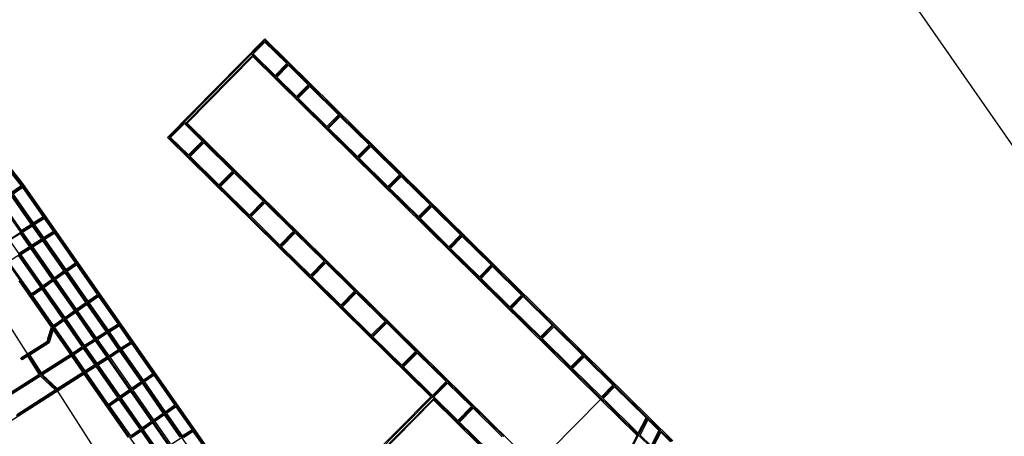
# Model space of a CAD drawing. Header units: inches. Extents: x 1 to 626000, y 0 to 7596230.
# Tile 68 of 68: x 621347 to 623647, y 7593680 to 7594653. Entities that reach past the tile are written whole.
import ezdxf

# ---------------------------------------------------------------- set-up
doc = ezdxf.new("R2010")
doc.units = ezdxf.units.IN
doc.header["$MEASUREMENT"] = 0

msp = doc.modelspace()

# ---------------------------------------------------------------- linework, layer by layer
for points in [[(619863.1, 7596229.6), (622376.4, 7596211.3), (626000.3, 7591005.9), (622022.7, 7590047.1), (622549.5, 7585576.5), (620961.9, 7582790.5), (620747.4, 7583335.4), (621199.3, 7584497.6), (622065.1, 7586183.1), (621701.6, 7589969.8), (619535.5, 7589447.7), (619057.8, 7590869.1), (619627.7, 7595272.3), (619652.8, 7595466.1), (619863.1, 7596229.6)], [(622284.4, 7592819.5), (619969, 7596133.2)], [(621692.2, 7594377.9), (621919.6, 7594608.6)], [(621888.7, 7594573.5), (621919.6, 7594604.8)], [(621919.6, 7594608.6), (622872.6, 7593669.1)], [(621919.6, 7594604.8), (621974.8, 7594550.4)], [(621919.7, 7594601), (621892.6, 7594573.5)], [(621971, 7594550.4), (621919.7, 7594601)], [(621888.8, 7594573.5), (621731.8, 7594414.3)], [(621892.1, 7594570.2), (621735.1, 7594411)], [(621891.6, 7594566.8), (621738.5, 7594411.5)], [(621888.7, 7594573.5), (621888.8, 7594573.5)], [(621892.1, 7594570.2), (621888.7, 7594573.5)], [(622704, 7593765.9), (621891.6, 7594566.8)], [(621943.9, 7594519.1), (621892.1, 7594570.2)], [(621892.6, 7594573.5), (621943.9, 7594522.9)], [(621943.9, 7594522.9), (621971, 7594550.4)], [(621974.8, 7594550.4), (621943.9, 7594519.1)], [(621947.7, 7594519.1), (621974.8, 7594546.6)], [(621974.8, 7594550.4), (621974.8, 7594550.4)], [(621974.8, 7594550.4), (622024.7, 7594501.3)], [(621974.8, 7594546.6), (622020.8, 7594501.2)], [(621943.9, 7594519.1), (621943.9, 7594519.1)], [(621943.9, 7594519.1), (621993.8, 7594469.9)], [(621993.7, 7594473.8), (621947.7, 7594519.1)], [(622020.8, 7594501.2), (621993.7, 7594473.8)], [(621993.8, 7594469.9), (622024.7, 7594501.3)], [(622024.7, 7594497.4), (621997.6, 7594470)], [(622024.7, 7594501.3), (622095.9, 7594431.1)], [(622092, 7594431), (622024.7, 7594497.4)], [(621993.8, 7594469.9), (622065, 7594399.7)], [(621997.6, 7594470), (622064.9, 7594403.5)], [(622064.9, 7594403.5), (622092, 7594431)], [(622065, 7594399.7), (622095.9, 7594431.1)], [(622068.8, 7594399.8), (622095.9, 7594427.2)], [(622095.9, 7594431.1), (622167.1, 7594360.9)], [(622095.9, 7594427.2), (622163.3, 7594360.8)], [(621731.8, 7594414.3), (621696, 7594377.9)], [(621731.8, 7594410.4), (621699.8, 7594378)], [(621735.1, 7594411), (621731.8, 7594414.3)], [(621773.3, 7594369.5), (621731.8, 7594410.4)], [(621735.1, 7594411), (621777.1, 7594369.6)], [(621738.5, 7594411.5), (622548.9, 7593612.5)], [(622136.2, 7594329.5), (622065, 7594399.7)], [(622136.2, 7594333.3), (622068.8, 7594399.8)], [(622307.2, 7593771.6), (621692.2, 7594377.9)], [(621696, 7594377.9), (621741.3, 7594333.3)], [(621699.8, 7594378), (621741.3, 7594337.1)], [(621741.3, 7594333.3), (621777.1, 7594369.6)], [(621741.3, 7594337.1), (621773.3, 7594369.5)], [(621777.1, 7594365.8), (621745.1, 7594333.3)], [(621777.1, 7594369.6), (621777.1, 7594369.6)], [(621777.1, 7594369.6), (621848.3, 7594299.4)], [(621844.5, 7594299.3), (621777.1, 7594365.8)], [(622167.1, 7594360.9), (622136.2, 7594329.5)], [(622163.3, 7594360.8), (622136.2, 7594333.3)], [(622140, 7594329.5), (622167.1, 7594357)], [(622167.1, 7594360.9), (622238.3, 7594290.6)], [(622167.1, 7594357), (622234.5, 7594290.6)], [(621350.3, 7594266), (621297.4, 7594331.8)], [(621298.2, 7594335.7), (621354.7, 7594265.3)], [(621299.5, 7594334.1), (621353.4, 7594266.9)], [(621354.3, 7594270.6), (621300.6, 7594337.5)], [(621741.3, 7594333.3), (621741.3, 7594333.3)], [(621741.3, 7594333.3), (621741.3, 7594333.3)], [(621741.3, 7594333.3), (621741.3, 7594333.3)], [(621812.5, 7594263.1), (621741.3, 7594333.3)], [(621745.1, 7594333.3), (621812.5, 7594266.9)], [(622136.2, 7594329.5), (622136.2, 7594329.5)], [(622207.4, 7594259.3), (622136.2, 7594329.5)], [(622207.4, 7594263.1), (622140, 7594329.5)], [(621848.3, 7594299.4), (621812.5, 7594263.1)], [(621812.5, 7594266.9), (621844.5, 7594299.3)], [(621816.3, 7594263.1), (621848.3, 7594295.5)], [(621848.3, 7594299.4), (621919.5, 7594229.2)], [(621848.3, 7594295.5), (621915.7, 7594229.1)], [(622234.5, 7594290.6), (622207.4, 7594263.1)], [(622238.3, 7594290.6), (622207.4, 7594259.3)], [(622238.3, 7594286.8), (622211.2, 7594259.3)], [(622238.3, 7594290.6), (622238.3, 7594290.6)], [(622309.5, 7594220.4), (622238.3, 7594290.6)], [(622238.3, 7594290.6), (622238.3, 7594290.6)], [(622305.7, 7594220.4), (622238.3, 7594286.8)], [(621246.5, 7594189.7), (621354.7, 7594265.3)], [(621328.3, 7594250.5), (621350.3, 7594266)], [(621353, 7594264.2), (621329.3, 7594247.6)], [(621354.2, 7594261.3), (621331.6, 7594245.5)], [(621401.8, 7594193.2), (621354.2, 7594261.3)], [(622318.4, 7592890.8), (621354.3, 7594270.6)], [(621354.7, 7594265.3), (621354.7, 7594265.3)], [(621354.7, 7594265.3), (622241, 7592996.9)], [(621355.8, 7594263.7), (621404.4, 7594194.1)], [(621812.5, 7594263.1), (621812.5, 7594263.1)], [(621883.7, 7594192.8), (621812.5, 7594263.1)], [(621883.7, 7594196.7), (621816.3, 7594263.1)], [(621373.9, 7594175.5), (621327.1, 7594242.4)], [(621327.6, 7594246.4), (622288.4, 7592871.3)], [(621376.6, 7594176.3), (621328.8, 7594244.8)], [(621331.6, 7594245.5), (621378.5, 7594178.4)], [(622207.4, 7594259.3), (622278.6, 7594189.1)], [(622211.2, 7594259.3), (622278.6, 7594192.9)], [(621301.7, 7594225.9), (621348.8, 7594158.6)], [(621304.5, 7594226.6), (621350.6, 7594160.6)], [(621883.7, 7594192.8), (621919.5, 7594229.2)], [(621915.7, 7594229.1), (621883.7, 7594196.7)], [(621919.6, 7594225.3), (621887.5, 7594192.9)], [(621919.5, 7594229.2), (621919.5, 7594229.2)], [(621919.5, 7594229.2), (621919.5, 7594229.2)], [(621919.5, 7594229.2), (621919.5, 7594229.2)], [(621990.7, 7594159), (621919.5, 7594229.2)], [(621986.9, 7594158.9), (621919.6, 7594225.3)], [(622278.6, 7594192.9), (622305.7, 7594220.4)], [(622278.6, 7594189.1), (622309.5, 7594220.4)], [(622309.5, 7594216.6), (622282.4, 7594189.1)], [(622380.7, 7594150.2), (622309.5, 7594220.4)], [(622376.9, 7594150.2), (622309.5, 7594216.6)], [(622232.8, 7592835.8), (621273.5, 7594208.6)], [(621294.2, 7594121.4), (621405.6, 7594192.5)], [(621378.5, 7594178.4), (621401.8, 7594193.2)], [(621379.4, 7594175.8), (621403.9, 7594191.4)], [(621406.7, 7594190.8), (621428.5, 7594159.7)], [(621954.9, 7594122.6), (621883.7, 7594192.8)], [(621883.7, 7594192.8), (621883.7, 7594192.8)], [(621883.7, 7594192.8), (621883.7, 7594192.8)], [(621887.5, 7594192.9), (621954.9, 7594126.5)], [(622204.9, 7592818), (621246.5, 7594189.7)], [(621350.6, 7594160.6), (621373.9, 7594175.5)], [(621351.6, 7594158), (621376.1, 7594173.6)], [(621377, 7594171), (621353.7, 7594156.2)], [(621398, 7594141), (621377, 7594171)], [(621378.9, 7594173.1), (621400.7, 7594141.9)], [(621404.9, 7594188.8), (621381.6, 7594173.9)], [(621381.6, 7594173.9), (621402.6, 7594143.9)], [(621425.8, 7594158.8), (621404.9, 7594188.8)], [(622278.6, 7594189.1), (622278.6, 7594189.1)], [(622278.6, 7594189.1), (622278.6, 7594189.1)], [(622349.8, 7594118.9), (622278.6, 7594189.1)], [(622282.4, 7594189.1), (622349.8, 7594122.7)], [(621318.3, 7594086.9), (621429.7, 7594158)], [(621323.8, 7594140.2), (621348.2, 7594155.8)], [(621349.2, 7594153.3), (621325.9, 7594138.4)], [(621370.2, 7594123.2), (621349.2, 7594153.3)], [(621349.9, 7594156.9), (621349.9, 7594156.9)], [(621349.9, 7594156.9), (621349.9, 7594156.9)], [(621349.9, 7594156.9), (621349.9, 7594156.9)], [(621372.8, 7594124.1), (621351.1, 7594155.3)], [(621353.7, 7594156.2), (621374.7, 7594126.1)], [(621402.6, 7594143.9), (621425.8, 7594158.8)], [(621403.5, 7594141.3), (621428, 7594156.9)], [(621428.9, 7594154.4), (621405.6, 7594139.5)], [(621477.4, 7594084.9), (621428.9, 7594154.4)], [(621429.7, 7594158), (621429.7, 7594158)], [(621430.8, 7594156.4), (621480.1, 7594085.9)], [(621954.9, 7594122.6), (621990.7, 7594159)], [(621954.9, 7594126.5), (621986.9, 7594158.9)], [(621990.8, 7594155.1), (621958.7, 7594122.7)], [(622061.9, 7594088.7), (621990.7, 7594159)], [(622058.1, 7594088.7), (621990.8, 7594155.1)], [(622349.8, 7594122.7), (622376.9, 7594150.2)], [(622349.8, 7594118.9), (622380.7, 7594150.2)], [(622380.7, 7594146.4), (622353.6, 7594118.9)], [(622380.7, 7594150.2), (622451.9, 7594080)], [(622448.1, 7594080), (622380.7, 7594146.4)], [(621346.9, 7594108.4), (621370.2, 7594123.2)], [(621374, 7594122.5), (621374, 7594122.5)], [(621374, 7594122.5), (621374, 7594122.5)], [(621374, 7594122.5), (621374, 7594122.5)], [(621374, 7594122.5), (621374, 7594122.5)], [(621374, 7594122.5), (621374, 7594122.5)], [(621374, 7594122.5), (621374, 7594122.5)], [(621374, 7594122.5), (621374, 7594122.5)], [(621374.7, 7594126.1), (621398, 7594141)], [(621375.7, 7594123.5), (621400.1, 7594139.2)], [(621401.1, 7594136.6), (621377.8, 7594121.7)], [(621377.8, 7594121.7), (621427.8, 7594050.2)], [(621450.4, 7594066), (621401.1, 7594136.6)], [(621401.8, 7594140.2), (621401.8, 7594140.2)], [(621401.8, 7594140.2), (621401.8, 7594140.2)], [(621403, 7594138.6), (621453, 7594067)], [(621405.6, 7594139.5), (621454.8, 7594069.1)], [(621954.9, 7594122.6), (621954.9, 7594122.6)], [(622026.1, 7594052.4), (621954.9, 7594122.6)], [(621958.7, 7594122.7), (622026.1, 7594056.2)], [(621396.3, 7594028.2), (621345.4, 7594101)], [(621347.3, 7594103), (621398.9, 7594029.2)], [(621347.8, 7594105.8), (621372.3, 7594121.4)], [(621373.3, 7594118.8), (621350, 7594103.9)], [(621350, 7594103.9), (621400.7, 7594031.3)], [(621423.3, 7594047.1), (621373.3, 7594118.8)], [(621375.1, 7594120.8), (621426, 7594048.1)], [(622349.8, 7594118.9), (622349.8, 7594118.9)], [(622421, 7594048.7), (622349.8, 7594118.9)], [(622353.6, 7594118.9), (622421, 7594052.5)], [(621322.1, 7594086.1), (621373.7, 7594012.4)], [(621481.2, 7594084.2), (621373, 7594008.6)], [(621454.8, 7594069.1), (621477.4, 7594084.9)], [(621479.6, 7594083.1), (621455.8, 7594066.5)], [(621480.5, 7594080.5), (621457.9, 7594064.7)], [(621529, 7594011.1), (621480.5, 7594080.5)], [(621481.2, 7594084.2), (621481.2, 7594084.2)], [(621482.4, 7594082.6), (621531.6, 7594012.1)], [(622026.1, 7594056.2), (622058.1, 7594088.7)], [(622026.1, 7594052.4), (622061.9, 7594088.7)], [(622062, 7594084.9), (622030, 7594052.5)], [(622061.9, 7594088.7), (622061.9, 7594088.7)], [(622133.2, 7594018.5), (622061.9, 7594088.7)], [(622061.9, 7594088.7), (622061.9, 7594088.7)], [(622129.3, 7594018.5), (622062, 7594084.9)], [(622421, 7594052.5), (622448.1, 7594080)], [(622421, 7594048.7), (622451.9, 7594080)], [(622424.8, 7594048.7), (622451.9, 7594076.2)], [(622451.9, 7594080), (622523.1, 7594009.8)], [(622451.9, 7594076.2), (622519.3, 7594009.8)], [(621427.8, 7594050.2), (621450.4, 7594066)], [(621452.5, 7594064.2), (621428.7, 7594047.6)], [(621453.5, 7594061.6), (621430.9, 7594045.8)], [(621501.9, 7593992.2), (621453.5, 7594061.6)], [(621454.2, 7594065.3), (621454.2, 7594065.3)], [(621454.2, 7594065.3), (621454.2, 7594065.3)], [(621454.2, 7594065.3), (621454.2, 7594065.3)], [(621504.6, 7593993.2), (621455.3, 7594063.7)], [(621457.9, 7594064.7), (621506.4, 7593995.3)], [(621366.8, 7593870.3), (621256, 7594043.9)], [(621421.6, 7593934.4), (621345.9, 7594042.7)], [(621348.2, 7594044.2), (621371.9, 7594010.3)], [(621400.7, 7594031.3), (621423.3, 7594047.1)], [(621425.5, 7594045.3), (621401.7, 7594028.7)], [(621426.4, 7594042.7), (621403.8, 7594026.9)], [(621474.9, 7593973.3), (621426.4, 7594042.7)], [(621427.1, 7594046.5), (621427.1, 7594046.4)], [(621427.1, 7594046.4), (621427.1, 7594046.5)], [(621427.1, 7594046.5), (621427.1, 7594046.4)], [(621427.1, 7594046.4), (621427.1, 7594046.4)], [(621427.1, 7594046.4), (621427.1, 7594046.4)], [(621427.1, 7594046.4), (621427.1, 7594046.4)], [(621428.2, 7594044.8), (621477.5, 7593974.3)], [(621430.9, 7594045.8), (621479.3, 7593976.4)], [(622097.3, 7593982.2), (622026.1, 7594052.4)], [(622026.1, 7594052.4), (622026.1, 7594052.4)], [(622026.1, 7594052.4), (622026.1, 7594052.4)], [(622030, 7594052.5), (622097.3, 7593986)], [(622492.2, 7593978.5), (622421, 7594048.7)], [(622421, 7594048.7), (622421, 7594048.7)], [(622421, 7594048.7), (622421, 7594048.7)], [(622492.2, 7593982.3), (622424.8, 7594048.7)], [(621373, 7594008.6), (621373, 7594008.6)], [(621373, 7594008.6), (621373, 7594008.6)], [(621373, 7594008.6), (621373, 7594008.6)], [(621373.7, 7594012.4), (621396.3, 7594028.2)], [(621374.1, 7594007), (621423.4, 7593936.5)], [(621398.4, 7594026.4), (621374.6, 7594009.8)], [(621399.4, 7594023.8), (621376.8, 7594008)], [(621376.8, 7594008), (621425.2, 7593938.6)], [(621447.8, 7593954.4), (621399.4, 7594023.8)], [(621400.1, 7594027.5), (621400.1, 7594027.5)], [(621400.1, 7594027.5), (621400.1, 7594027.5)], [(621400.1, 7594027.5), (621400.1, 7594027.5)], [(621400.1, 7594027.5), (621400.1, 7594027.5)], [(621450.5, 7593955.4), (621401.2, 7594025.9)], [(621403.8, 7594026.9), (621452.3, 7593957.5)], [(621478.7, 7593972.7), (621532.8, 7594010.5)], [(621506.4, 7593995.3), (621529, 7594011.1)], [(621507.3, 7593992.7), (621531.1, 7594009.3)], [(621532.1, 7594006.7), (621509.5, 7593990.9)], [(621576.9, 7593942.5), (621532.1, 7594006.7)], [(621532.8, 7594010.5), (621532.8, 7594010.5)], [(621532.8, 7594010.5), (621532.8, 7594010.5)], [(621579.6, 7593943.4), (621533.9, 7594008.8)], [(622097.3, 7593986), (622129.3, 7594018.5)], [(622133.2, 7594018.5), (622097.3, 7593982.2)], [(622101.2, 7593982.2), (622133.2, 7594014.7)], [(622204.4, 7593948.3), (622133.2, 7594018.5)], [(622133.2, 7594014.7), (622200.5, 7593948.3)], [(622519.3, 7594009.8), (622492.2, 7593982.3)], [(622492.2, 7593978.5), (622523.1, 7594009.8)], [(622523.1, 7594009.8), (622523.1, 7594009.8)], [(622523.1, 7594009.8), (622594.3, 7593939.6)], [(621479.3, 7593976.4), (621501.9, 7593992.2)], [(621480.3, 7593973.8), (621504.1, 7593990.4)], [(621505, 7593987.8), (621482.4, 7593972)], [(621549.1, 7593924.7), (621505, 7593987.8)], [(621505.7, 7593991.6), (621505.7, 7593991.6)], [(621505.7, 7593991.6), (621505.7, 7593991.6)], [(621506.9, 7593989.9), (621551.8, 7593925.6)], [(621509.5, 7593990.9), (621553.7, 7593927.7)], [(622523.2, 7594006), (622496.1, 7593978.5)], [(622590.5, 7593939.6), (622523.2, 7594006)], [(621424.6, 7593934.9), (621478.7, 7593972.7)], [(621452.3, 7593957.5), (621474.9, 7593973.3)], [(621453.2, 7593954.9), (621477, 7593971.5)], [(621478, 7593968.9), (621455.4, 7593953.1)], [(621521.3, 7593907), (621478, 7593968.9)], [(621478.7, 7593972.7), (621478.6, 7593972.7)], [(621478.7, 7593972.7), (621478.7, 7593972.7)], [(621478.7, 7593972.7), (621478.7, 7593972.7)], [(621478.7, 7593972.7), (621478.7, 7593972.7)], [(621523.9, 7593907.8), (621479.8, 7593971)], [(621482.4, 7593972), (621525.8, 7593909.9)], [(622097.3, 7593982.2), (622097.3, 7593982.2)], [(622097.3, 7593982.2), (622168.6, 7593912)], [(622170.5, 7593913.9), (622101.2, 7593982.2)], [(622563.4, 7593908.3), (622492.2, 7593978.5)], [(622492.2, 7593978.5), (622492.2, 7593978.5)], [(622492.2, 7593978.5), (622492.2, 7593978.5)], [(622496.1, 7593978.5), (622563.4, 7593912.1)], [(621580.8, 7593941.8), (621396.4, 7593824)], [(621425.2, 7593938.6), (621447.8, 7593954.4)], [(621426.2, 7593936), (621450, 7593952.6)], [(621450.9, 7593950), (621428.3, 7593934.2)], [(621493.4, 7593889.2), (621450.9, 7593950)], [(621451.6, 7593953.8), (621451.6, 7593953.8)], [(621451.6, 7593953.8), (621451.6, 7593953.8)], [(621452.7, 7593952.1), (621496.1, 7593890.1)], [(621455.4, 7593953.1), (621498, 7593892.1)], [(621553.7, 7593927.7), (621576.9, 7593942.5)], [(621554.6, 7593925.1), (621579.1, 7593940.7)], [(621580, 7593938.1), (621556.8, 7593923.2)], [(621606.2, 7593900.7), (621580, 7593938.1)], [(621580.8, 7593941.8), (621580.8, 7593941.8)], [(621608.9, 7593901.6), (621581.9, 7593940.1)], [(622200.5, 7593948.3), (622168.5, 7593915.8)], [(622168.6, 7593912), (622204.4, 7593948.3)], [(622172.4, 7593912), (622204.4, 7593944.5)], [(622204.4, 7593948.3), (622204.4, 7593948.3)], [(622275.6, 7593878.1), (622204.4, 7593948.3)], [(622204.4, 7593948.3), (622204.4, 7593948.3)], [(622204.4, 7593944.5), (622271.8, 7593878.1)], [(622563.4, 7593912.1), (622590.5, 7593939.6)], [(622563.4, 7593908.3), (622594.3, 7593939.6)], [(622594.3, 7593939.6), (622665.5, 7593869.4)], [(621413.4, 7593900.1), (621424.6, 7593934.9)], [(621414, 7593910.8), (621421.6, 7593934.4)], [(621423.9, 7593933), (621414, 7593902)], [(621425.5, 7593928.9), (621415.7, 7593898.4)], [(621424.5, 7593934.9), (621424.6, 7593934.9)], [(621424.6, 7593934.9), (621424.6, 7593934.9)], [(621424.6, 7593934.9), (621424.6, 7593934.9)], [(621424.6, 7593934.9), (621424.6, 7593934.9)], [(621424.6, 7593934.9), (621424.6, 7593934.9)], [(621424.6, 7593934.9), (621424.6, 7593934.9)], [(621424.6, 7593934.9), (621424.6, 7593934.9)], [(621424.6, 7593934.9), (621424.6, 7593934.9)], [(621424.6, 7593934.9), (621424.6, 7593934.9)], [(621465.6, 7593871.4), (621425.5, 7593928.9)], [(621425.7, 7593933.2), (621468.3, 7593872.3)], [(621428.3, 7593934.2), (621470.2, 7593874.3)], [(621525.8, 7593909.9), (621549.1, 7593924.7)], [(621526.8, 7593907.3), (621551.2, 7593922.9)], [(621552.2, 7593920.3), (621528.9, 7593905.4)], [(621578.3, 7593882.9), (621552.2, 7593920.3)], [(621552.9, 7593924), (621552.9, 7593924)], [(621552.9, 7593924), (621552.9, 7593924)], [(621554.1, 7593922.3), (621581, 7593883.8)], [(621556.8, 7593923.2), (621582.9, 7593885.8)], [(622594.4, 7593935.8), (622567.3, 7593908.3)], [(622661.7, 7593869.4), (622594.4, 7593935.8)], [(621610, 7593899.9), (621339.6, 7593727.2)], [(621350.2, 7593862.9), (621411.8, 7593902.3)], [(621366.8, 7593870.3), (621413.4, 7593900.1)], [(621411.7, 7593899), (621368.5, 7593871.4)], [(621415.7, 7593898.4), (621370.5, 7593869.5)], [(621411.8, 7593902.3), (621414, 7593910.8)], [(621498, 7593892.1), (621521.3, 7593907)], [(621498.9, 7593889.5), (621523.4, 7593905.1)], [(621524.4, 7593902.5), (621501.1, 7593887.7)], [(621550.5, 7593865.1), (621524.4, 7593902.5)], [(621553.2, 7593866), (621526.2, 7593904.6)], [(621528.9, 7593905.4), (621555.1, 7593868)], [(621582.9, 7593885.8), (621606.2, 7593900.7)], [(621583.8, 7593883.2), (621608.3, 7593898.8)], [(621609.3, 7593896.3), (621586, 7593881.4)], [(621657.8, 7593826.8), (621609.3, 7593896.3)], [(622168.6, 7593912), (622168.6, 7593912)], [(622168.6, 7593912), (622239.8, 7593841.8)], [(622239.7, 7593845.6), (622172.4, 7593912)], [(622563.4, 7593908.3), (622563.4, 7593908.3)], [(622563.4, 7593908.3), (622563.4, 7593908.3)], [(622563.4, 7593908.3), (622634.7, 7593838.1)], [(622563.4, 7593908.3), (622563.4, 7593908.3)], [(622567.3, 7593908.3), (622634.6, 7593841.9)], [(621366.8, 7593870.3), (621351.6, 7593860.7)], [(621365.1, 7593869.3), (621353.3, 7593861.7)], [(621396.4, 7593824), (621366.8, 7593870.3)], [(621366.8, 7593870.3), (621366.8, 7593870.3)], [(621367.9, 7593868.7), (621395.3, 7593825.7)], [(621370.5, 7593869.5), (621397.2, 7593827.7)], [(621397.2, 7593827.7), (621465.6, 7593871.4)], [(621398.1, 7593825.1), (621467.7, 7593869.6)], [(621469.4, 7593870.6), (621469.4, 7593870.6)], [(621469.4, 7593870.6), (621469.4, 7593870.6)], [(621469.4, 7593870.6), (621469.4, 7593870.6)], [(621470.2, 7593874.3), (621493.4, 7593889.2)], [(621470.6, 7593869), (621497.5, 7593830.4)], [(621471.1, 7593871.7), (621495.6, 7593887.3)], [(621496.5, 7593884.8), (621473.3, 7593869.9)], [(621473.3, 7593869.9), (621499.4, 7593832.5)], [(621522.7, 7593847.3), (621496.5, 7593884.8)], [(621498.4, 7593886.8), (621525.4, 7593848.2)], [(621501.1, 7593887.7), (621527.2, 7593850.3)], [(621555.1, 7593868), (621578.3, 7593882.9)], [(621556, 7593865.4), (621580.5, 7593881.1)], [(621581.4, 7593878.5), (621558.2, 7593863.6)], [(621630.7, 7593807.9), (621581.4, 7593878.5)], [(621582.2, 7593882.1), (621582.2, 7593882.1)], [(621586, 7593881.4), (621635.2, 7593811)], [(622271.8, 7593878.1), (622239.7, 7593845.6)], [(622239.8, 7593841.8), (622275.6, 7593878.1)], [(622275.6, 7593874.3), (622243.6, 7593841.8)], [(622275.6, 7593878.1), (622275.6, 7593878.1)], [(622346.8, 7593807.9), (622275.6, 7593878.1)], [(622275.6, 7593878.1), (622275.6, 7593878.1)], [(622343, 7593807.9), (622275.6, 7593874.3)], [(622634.6, 7593841.9), (622661.7, 7593869.4)], [(622665.5, 7593869.4), (622634.7, 7593838.1)], [(622813.8, 7593723.2), (622665.5, 7593869.4)], [(621353.1, 7593858.4), (621350.2, 7593862.9)], [(621366, 7593866.6), (621353.1, 7593858.4)], [(621392.7, 7593824.8), (621366, 7593866.6)], [(621468.7, 7593867), (621400.8, 7593823.6)], [(621494.8, 7593829.6), (621468.7, 7593867)], [(621499.4, 7593832.5), (621522.7, 7593847.3)], [(621526.5, 7593846.6), (621526.5, 7593846.6)], [(621526.5, 7593846.6), (621526.5, 7593846.6)], [(621526.5, 7593846.6), (621526.5, 7593846.6)], [(621527.2, 7593850.3), (621550.5, 7593865.1)], [(621528.2, 7593847.7), (621552.6, 7593863.3)], [(621553.6, 7593860.7), (621530.3, 7593845.8)], [(621530.3, 7593845.8), (621581.1, 7593773.2)], [(621603.7, 7593789), (621553.6, 7593860.7)], [(621558.2, 7593863.6), (621608.1, 7593792.1)], [(622638.5, 7593838.1), (622665.6, 7593865.6)], [(622665.6, 7593865.6), (622732.9, 7593799.2)], [(621497.9, 7593825.1), (621034.8, 7593529.3)], [(621396.4, 7593824), (621049.7, 7593602.5)], [(621049.9, 7593605.8), (621392.7, 7593824.8)], [(621396.4, 7593824), (621396.4, 7593824)], [(621396.4, 7593824), (621396.4, 7593824)], [(621396.4, 7593824), (621396.4, 7593824)], [(621396.4, 7593824), (621396.4, 7593824)], [(621396.4, 7593824), (621396.4, 7593824)], [(621396.4, 7593824), (621396.4, 7593824)], [(621396.4, 7593824), (621396.4, 7593824)], [(621396.4, 7593824), (621396.4, 7593824)], [(621396.4, 7593824), (621434.4, 7593787.7)], [(621397.9, 7593822.6), (621432.9, 7593789.1)], [(621400.8, 7593823.6), (621434.7, 7593791.2)], [(621434.7, 7593791.2), (621494.8, 7593829.6)], [(621436.1, 7593788.8), (621497, 7593827.7)], [(621601.6, 7593676.8), (621497.9, 7593825.1)], [(621498.7, 7593828.8), (621498.7, 7593828.8)], [(621498.7, 7593828.8), (621498.7, 7593828.8)], [(621498.7, 7593828.8), (621498.7, 7593828.8)], [(621500.3, 7593829.9), (621524.8, 7593845.5)], [(621525.8, 7593842.9), (621502.5, 7593828)], [(621502.5, 7593828), (621554, 7593754.3)], [(621576.6, 7593770.1), (621525.8, 7593842.9)], [(621553.3, 7593750.5), (621661.5, 7593826.1)], [(621635.2, 7593811), (621657.8, 7593826.8)], [(622311, 7593771.6), (622239.8, 7593841.8)], [(622239.8, 7593841.8), (622239.8, 7593841.8)], [(622239.8, 7593841.8), (622239.8, 7593841.8)], [(622243.6, 7593841.8), (622311, 7593775.4)], [(622634.7, 7593838.1), (622634.6, 7593838.1)], [(622634.7, 7593838.1), (622792.8, 7593682.2)], [(622705.8, 7593771.7), (622638.5, 7593838.1)], [(621396.1, 7593820.6), (621315.9, 7593769.3)], [(621430, 7593788.2), (621396.1, 7593820.6)], [(621608.1, 7593792.1), (621630.7, 7593807.9)], [(621633.8, 7593803.5), (621611.2, 7593787.7)], [(621682.3, 7593734.1), (621633.8, 7593803.5)], [(621660.9, 7593822.4), (621638.3, 7593806.6)], [(621638.3, 7593806.6), (621686.7, 7593737.2)], [(621709.3, 7593753), (621660.9, 7593822.4)], [(622311, 7593775.4), (622343, 7593807.9)], [(622344.9, 7593806), (622311, 7593771.6)], [(622314.8, 7593771.6), (622346.8, 7593804.1)], [(622406.5, 7593749.1), (622346.8, 7593807.9)], [(622346.8, 7593804.1), (622402.7, 7593749)], [(621340.4, 7593730.9), (621430, 7593788.2)], [(621539.5, 7593623.1), (621434.4, 7593787.7)], [(621434.4, 7593787.7), (621434.4, 7593787.7)], [(621581.1, 7593773.2), (621603.7, 7593789)], [(621606.8, 7593784.6), (621584.2, 7593768.8)], [(621655.2, 7593715.2), (621606.8, 7593784.6)], [(621611.2, 7593787.7), (621659.7, 7593718.3)], [(622732.9, 7593799.2), (622705.8, 7593771.7)], [(622736.8, 7593799.2), (622705.9, 7593767.9)], [(622736.8, 7593795.4), (622709.7, 7593767.9)], [(622810.5, 7593722.7), (622736.8, 7593795.4)], [(621554, 7593754.3), (621576.6, 7593770.1)], [(621579.7, 7593765.7), (621557.1, 7593749.9)], [(621628.2, 7593696.3), (621579.7, 7593765.7)], [(621584.2, 7593768.8), (621632.6, 7593699.4)], [(622155.2, 7593617.5), (622307.2, 7593771.6)], [(622173.6, 7593632.2), (622311, 7593771.6)], [(622314.3, 7593768.3), (622176.9, 7593628.9)], [(622180.2, 7593629.4), (622313.9, 7593765)], [(622311, 7593771.6), (622314.3, 7593768.3)], [(622313.9, 7593765), (622688.2, 7593395.9)], [(622370.7, 7593712.7), (622314.3, 7593768.3)], [(622370.6, 7593716.6), (622314.8, 7593771.6)], [(622704, 7593765.9), (622587.5, 7593647.8)], [(622705.9, 7593767.9), (622704, 7593765.9)], [(622789.5, 7593681.6), (622704, 7593765.9)], [(622709.7, 7593767.9), (622792, 7593686.7)], [(621557.1, 7593749.9), (621605.6, 7593680.5)], [(621604.9, 7593676.8), (621713.1, 7593752.4)], [(621659.7, 7593718.3), (621682.3, 7593734.1)], [(621686.7, 7593737.2), (621709.3, 7593753)], [(621712.4, 7593748.6), (621689.8, 7593732.8)], [(621689.8, 7593732.8), (621726.5, 7593680.5)], [(621749.8, 7593695.4), (621712.4, 7593748.6)], [(622402.7, 7593749), (622370.6, 7593716.6)], [(622370.7, 7593712.7), (622406.5, 7593749.1)], [(622406.5, 7593745.2), (622374.5, 7593712.8)], [(622406.5, 7593749.1), (622406.5, 7593749.1)], [(622477.7, 7593678.9), (622406.5, 7593749.1)], [(622473.9, 7593678.8), (622406.5, 7593745.2)], [(621632.6, 7593699.4), (621655.2, 7593715.2)], [(621658.3, 7593710.8), (621635.7, 7593695)], [(621694, 7593659.7), (621658.3, 7593710.8)], [(621685.4, 7593729.7), (621662.8, 7593713.9)], [(621662.8, 7593713.9), (621698.6, 7593662.6)], [(621721.8, 7593677.5), (621685.4, 7593729.7)], [(622370.7, 7593712.7), (622370.7, 7593712.7)], [(622441.9, 7593642.5), (622370.7, 7593712.7)], [(622374.5, 7593712.8), (622441.8, 7593646.4)], [(622792, 7593686.7), (622810.5, 7593722.7)], [(622792.8, 7593682.2), (622813.8, 7593723.2)], [(622814.5, 7593718.7), (622796.1, 7593682.7)], [(622813.8, 7593723.2), (622843.7, 7593693.8)], [(622813.8, 7593723.2), (622870.5, 7593667.3)], [(622840.3, 7593693.3), (622814.5, 7593718.7)], [(621569.2, 7593576.8), (621753.5, 7593694.5)], [(621605.6, 7593680.5), (621628.2, 7593696.3)], [(621631.3, 7593691.9), (621608.7, 7593676.1)], [(621666.2, 7593642), (621631.3, 7593691.9)], [(621635.7, 7593695), (621670.7, 7593644.9)], [(621726.5, 7593680.5), (621749.8, 7593695.4)], [(621752.7, 7593690.8), (621729.4, 7593676)], [(621780.1, 7593651.8), (621752.7, 7593690.8)], [(622760.2, 7593530.6), (622843.7, 7593693.8)], [(622821.9, 7593657.2), (622840.3, 7593693.3)], [(622844.4, 7593689.3), (622825.9, 7593653.3)], [(622867.2, 7593666.8), (622844.4, 7593689.3)], [(622767.7, 7593639.2), (622789.5, 7593681.6)], [(622770.8, 7593639.2), (622792.8, 7593682.2)], [(622792.8, 7593682.2), (622822.6, 7593652.7)], [(622796.1, 7593682.7), (622821.9, 7593657.2)]]:
    msp.add_lwpolyline(points)

doc.saveas('drawing.dxf')
